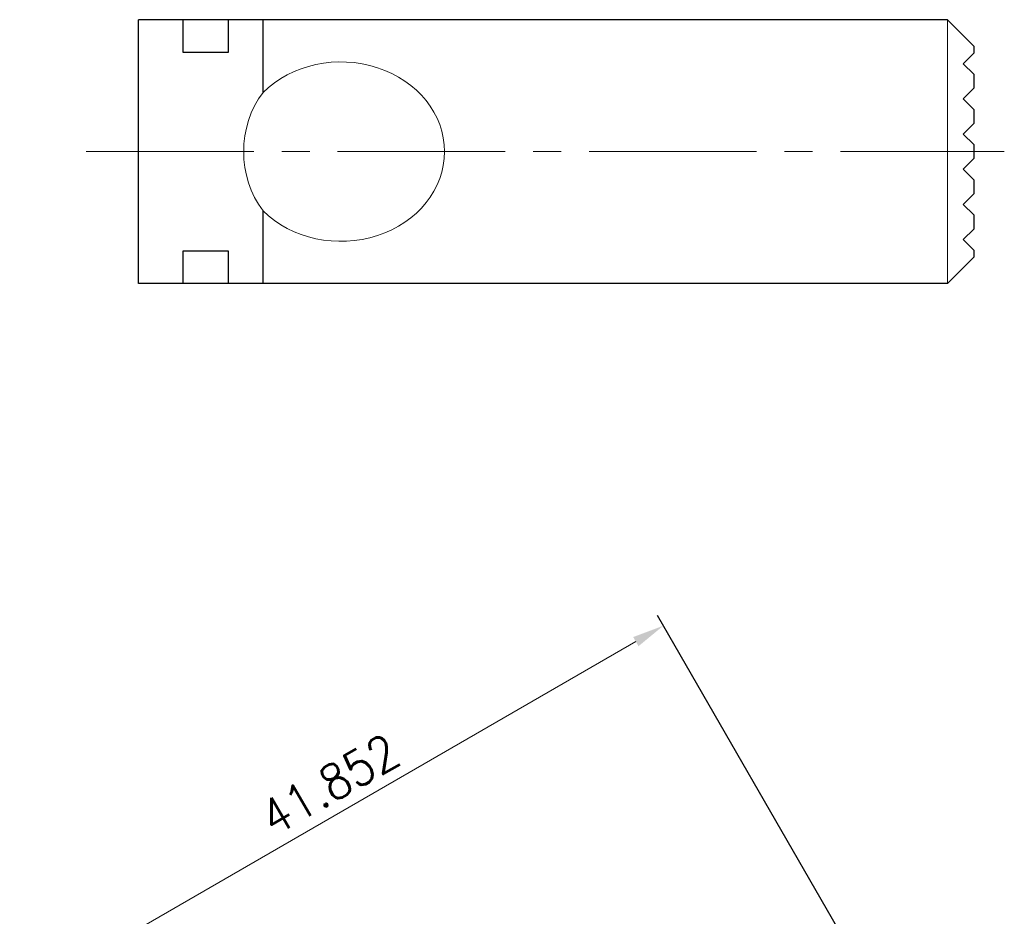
# Model space of a CAD drawing. Header units: millimetres. Extents: x -7 to 89, y -119 to 8.
# Tile 4 of 4: x -7 to 49, y -43 to 8. Entities that reach past the tile are written whole.
import ezdxf

# ---------------------------------------------------------------- set-up
doc = ezdxf.new("R2010")
doc.units = ezdxf.units.MM
doc.linetypes.add('CENTER2', pattern=[28.575, 19.05, -3.175, 3.175, -3.175])
for name, color, linetype, lineweight in [('01', 4, 'Continuous', 20), ('CL', 1, 'CENTER2', 15), ('DIM', 6, 'Continuous', 13), ('G', 3, 'Continuous', 18), ('W', 7, 'Continuous', 30)]:
    doc.layers.add(name, color=color, linetype=linetype, lineweight=lineweight)
doc.styles.add('TXT-1', font='txt.shx', dxfattribs={"width": 0.9, "bigfont": 'chineset.shx'})
doc.dimstyles.new('ISO-25', dxfattribs={"dimtxt": 2, "dimasz": 1.8, "dimexe": 0.66666, "dimexo": 0.66666, "dimgap": 0.66666, "dimtad": 1, "dimdec": 3, "dimdsep": 46, "dimtxsty": 'TXT-1', "dimcen": -2.5, "dimclrd": 256, "dimclre": 256, "dimclrt": 3, "dimadec": 0, "dimazin": 0, "dimtfac": 0.8, "dimtdec": 3, "dimtmove": 0, "dimatfit": 3, "dimfxl": 0, "dimlwd": -1, "dimarcsym": 0})

# ---------------------------------------------------------------- blocks, each defined once
blk = doc.blocks.new('*D14')
at = {"layer": 'Defpoints', "color": 0}
for p in [(-6.422, -47.879), (45.968, -54.918), (9.723, -75.844)]:
    blk.add_point(p, dxfattribs=at)
at = {"layer": 'DIM', "lineweight": -2}
for p, q in [((45.634, -54.34), (29.489, -26.376)), ((9.39, -75.266), (-6.756, -47.302))]:
    blk.add_line(p, q, dxfattribs=at)
at = {"layer": 'DIM'}
blk.add_line((28.264, -27.853), (-4.863, -46.979), dxfattribs=at)
for points in [[(28.114, -27.594), (28.414, -28.113), (29.822, -26.953)], [(-5.013, -46.719), (-4.713, -47.239), (-6.422, -47.879)]]:
    blk.add_solid(points, dxfattribs=at)
at = {"layer": 'DIM', "color": 3, "insert": (10.867, -35.973), "char_height": 2, "attachment_point": 5, "rotation": 30, "style": 'TXT-1'}
blk.add_mtext('41.852', dxfattribs=at)

msp = doc.modelspace()

# ---------------------------------------------------------------- linework, layer by layer
at = {"layer": '01'}
for centre, major_axis, start_param, end_param in [((11.4979, 0), (-5.889, 0), 0.7212508, 5.5619345), ((10.3923, 0), (0, -5.1), 3.9911382, 5.4336398)]:
    msp.add_ellipse(centre, major_axis=major_axis, ratio=0.8660254, start_param=start_param, end_param=end_param, dxfattribs=at)
at = {"layer": 'CL', "ltscale": 0.5}
msp.add_line((-2.972, 0), (49.2043, 0), dxfattribs=at)
at = {"layer": 'G'}
msp.add_line((45.9676, -7.5), (45.9676, 7.5), dxfattribs=at)
at = {"layer": 'W'}
for p, q in [((0, -7.5), (0, 7.5)), ((2.5115, 7.5), (0, 7.5)), ((5.1095, 7.5), (2.5115, 7.5)), ((2.5115, 7.5), (2.5115, 5.65)), ((7.0754, 7.5), (5.1095, 7.5)), ((5.1095, 5.65), (5.1095, 7.5)), ((45.9676, 7.5), (7.0754, 7.5)), ((7.0754, 3.3677), (7.0754, 7.5)), ((45.9676, 7.5), (47.4676, 6)), ((2.5115, 5.65), (5.1095, 5.65)), ((47.4676, 5.6), (46.8676, 5)), ((47.4676, 6), (47.4676, 5.6)), ((46.8676, 5), (47.4676, 4.4)), ((47.4676, 4.4), (47.4676, 3.6)), ((47.4676, 3.6), (46.8676, 3)), ((46.8676, 3), (47.4676, 2.4)), ((47.4676, 2.4), (47.4676, 1.6)), ((47.4676, 1.6), (46.8676, 1)), ((46.8676, 1), (47.4676, 0.4)), ((47.4676, 0.4), (47.4676, -0.4)), ((47.4676, -0.4), (46.8676, -1)), ((46.8676, -1), (47.4676, -1.6)), ((47.4676, -1.6), (47.4676, -2.4)), ((47.4676, -2.4), (46.8676, -3)), ((46.8676, -3), (47.4676, -3.6)), ((7.0754, -7.5), (7.0754, -3.3677)), ((47.4676, -3.6), (47.4676, -4.4)), ((47.4676, -4.4), (46.8676, -5)), ((46.8676, -5), (47.4676, -5.6)), ((5.1095, -5.65), (2.5115, -5.65)), ((2.5115, -5.65), (2.5115, -7.5)), ((5.1095, -7.5), (5.1095, -5.65)), ((47.4676, -6), (45.9676, -7.5)), ((47.4676, -5.6), (47.4676, -6)), ((2.5115, -7.5), (0, -7.5)), ((5.1095, -7.5), (2.5115, -7.5)), ((7.0754, -7.5), (5.1095, -7.5)), ((45.9676, -7.5), (7.0754, -7.5))]:
    msp.add_line(p, q, dxfattribs=at)

# ---------------------------------------------------------------- dimensions: what is measured, and where the dimension line sits
at = {"layer": 'DIM'}
dim = msp.add_aligned_dim(p1=(45.9676, -54.9177), p2=(9.723, -75.8435), distance=-32.2905, dimstyle='ISO-25', dxfattribs=at)
dim.commit()
dim.dimension.update_dxf_attribs({"geometry": '*D14', "text_midpoint": (10.8668, -35.9729)})

doc.saveas('drawing.dxf')
